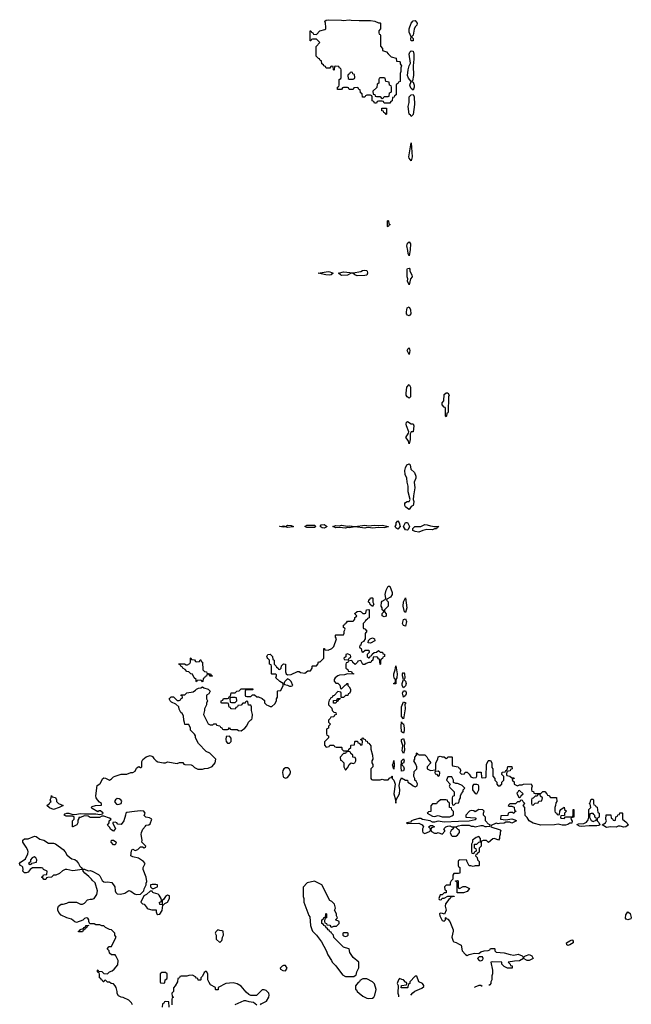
# Model space of a CAD drawing. Header units: inches. Extents: x 1980008 to 2252673, y 74414 to 260562.
# Tile 165 of 228: x 2185461 to 2191786, y 166096 to 176267. Entities that reach past the tile are written whole.
import ezdxf

# ---------------------------------------------------------------- set-up
doc = ezdxf.new("R2010")
doc.units = ezdxf.units.IN
doc.header["$MEASUREMENT"] = 0
for name, color, linetype in [('C1186', 7, 'Continuous'), ('C1187', 7, 'Continuous'), ('C1196', 7, 'Continuous')]:
    doc.layers.add(name, color=color, linetype=linetype)

msp = doc.modelspace()

# ---------------------------------------------------------------- linework, layer by layer
at = {"layer": 'C1186', "color": 5, "elevation": 60}
for points in [[(2186628, 166090), (2186618, 166110), (2186590, 166138), (2186530, 166168), (2186509, 166169), (2186483, 166183), (2186468, 166208), (2186469, 166230), (2186458, 166270), (2186448, 166288), (2186430, 166306), (2186406, 166310), (2186390, 166326), (2186370, 166326), (2186350, 166346), (2186338, 166342), (2186330, 166328), (2186326, 166330), (2186322, 166342), (2186307, 166347), (2186302, 166362), (2186288, 166368), (2186287, 166407), (2186282, 166422), (2186270, 166426), (2186267, 166433), (2186266, 166450), (2186270, 166454), (2186278, 166438), (2186310, 166434), (2186333, 166413), (2186370, 166412), (2186389, 166431), (2186418, 166442), (2186440, 166460), (2186476, 166504), (2186478, 166550), (2186456, 166596), (2186450, 166606), (2186410, 166606), (2186390, 166626), (2186386, 166650), (2186366, 166670), (2186387, 166693), (2186410, 166694), (2186436, 166744), (2186458, 166790), (2186446, 166810), (2186446, 166830), (2186410, 166866), (2186390, 166868), (2186350, 166888), (2186330, 166908), (2186310, 166908), (2186290, 166918), (2186250, 166918), (2186230, 166926), (2186186, 166926), (2186178, 166950), (2186178, 166970), (2186167, 166987), (2186150, 166988), (2186130, 166982), (2186114, 166966), (2186050, 166942), (2186030, 166949), (2185997, 166977), (2185948, 166990), (2185890, 167018), (2185865, 167045), (2185855, 167070), (2185855, 167090), (2185864, 167110), (2185890, 167131), (2185910, 167131), (2185950, 167141), (2185970, 167151), (2185990, 167151), (2186050, 167151), (2186090, 167131), (2186110, 167131), (2186130, 167142), (2186164, 167176), (2186190, 167183), (2186210, 167181), (2186232, 167188), (2186259, 167230), (2186267, 167270), (2186242, 167350), (2186210, 167378), (2186204, 167390), (2186177, 167417), (2186134, 167450), (2186118, 167470), (2186118, 167478), (2186107, 167487), (2186010, 167475), (2185950, 167489), (2185930, 167489), (2185904, 167476), (2185874, 167446), (2185834, 167430), (2185811, 167429), (2185790, 167409), (2185753, 167407), (2185738, 167402), (2185730, 167386), (2185710, 167386), (2185702, 167402), (2185686, 167410), (2185702, 167418), (2185707, 167433), (2185742, 167438), (2185746, 167470), (2185708, 167488), (2185702, 167502), (2185687, 167507), (2185593, 167507), (2185570, 167488), (2185550, 167462), (2185530, 167455), (2185510, 167455), (2185495, 167470), (2185499, 167490), (2185494, 167514), (2185484, 167524), (2185468, 167530), (2185461, 167550), (2185470, 167565), (2185499, 167581), (2185520, 167600), (2185545, 167650), (2185549, 167670), (2185545, 167690), (2185530, 167718), (2185494, 167770), (2185495, 167790), (2185510, 167805), (2185550, 167807), (2185614, 167834), (2185631, 167831), (2185670, 167803), (2185710, 167791), (2185761, 167761), (2185810, 167761), (2185830, 167754), (2185910, 167695), (2185933, 167670), (2185950, 167641), (2185976, 167615), (2185999, 167599), (2186030, 167591), (2186050, 167579), (2186070, 167551), (2186083, 167523), (2186098, 167510), (2186110, 167492), (2186130, 167491), (2186170, 167476), (2186190, 167477), (2186210, 167471), (2186276, 167436), (2186290, 167422), (2186314, 167374), (2186330, 167361), (2186350, 167357), (2186370, 167362), (2186413, 167353), (2186444, 167310), (2186448, 167268), (2186456, 167250), (2186470, 167239), (2186505, 167235), (2186550, 167245), (2186590, 167271), (2186610, 167265), (2186650, 167236), (2186670, 167231), (2186710, 167234), (2186746, 167270), (2186748, 167290), (2186769, 167331), (2186769, 167349), (2186775, 167365), (2186769, 167410), (2186738, 167490), (2186738, 167510), (2186758, 167550), (2186742, 167570), (2186690, 167605), (2186630, 167620), (2186609, 167630), (2186618, 167682), (2186625, 167695), (2186630, 167698), (2186654, 167686), (2186684, 167696), (2186710, 167722), (2186730, 167722), (2186750, 167714), (2186762, 167718), (2186766, 167730), (2186726, 167770), (2186729, 167790), (2186717, 167850), (2186721, 167870), (2186736, 167904), (2186762, 167938), (2186770, 167945), (2186798, 167950), (2186810, 167962), (2186828, 168010), (2186802, 168022), (2186766, 168030), (2186750, 168046), (2186758, 168070), (2186746, 168090), (2186710, 168093), (2186650, 168089), (2186570, 168077), (2186558, 168070), (2186556, 168050), (2186537, 167990), (2186510, 167955), (2186476, 167956), (2186466, 167970), (2186450, 167978), (2186425, 167975), (2186424, 167964), (2186452, 167912), (2186430, 167886), (2186403, 167903), (2186390, 167926), (2186368, 167948), (2186386, 167970), (2186386, 167990), (2186406, 168010), (2186390, 168018), (2186330, 168038), (2186310, 168038), (2186287, 168027), (2186190, 168026), (2186170, 168038), (2186130, 168042), (2186086, 168026), (2186074, 168026), (2186074, 168014), (2186062, 167998), (2186061, 167970), (2186051, 167950), (2186010, 167929), (2186006, 167930), (2186006, 167990), (2186026, 168010), (2186026, 168030), (2186010, 168038), (2185942, 168038), (2185922, 168050), (2185930, 168062), (2185949, 168071), (2185970, 168071), (2186000, 168060), (2186030, 168056), (2186090, 168066), (2186130, 168062), (2186250, 168065), (2186290, 168058), (2186316, 168064), (2186326, 168070), (2186296, 168096), (2186284, 168096), (2186270, 168086), (2186210, 168118), (2186202, 168130), (2186210, 168138), (2186246, 168150), (2186306, 168154), (2186308, 168170), (2186285, 168185), (2186267, 168207), (2186253, 168230), (2186249, 168250), (2186264, 168356), (2186290, 168372), (2186298, 168382), (2186316, 168424), (2186330, 168434), (2186347, 168433), (2186390, 168411), (2186410, 168425), (2186430, 168446), (2186447, 168453), (2186512, 168472), (2186570, 168472), (2186610, 168492), (2186630, 168492), (2186655, 168505), (2186670, 168534), (2186686, 168550), (2186692, 168552), (2186710, 168542), (2186718, 168542), (2186726, 168550), (2186723, 168603), (2186734, 168626), (2186769, 168651), (2186810, 168665), (2186836, 168656), (2186850, 168634), (2186872, 168612), (2186890, 168602), (2186950, 168591), (2186970, 168591), (2186990, 168602), (2187090, 168585), (2187113, 168593), (2187150, 168594), (2187158, 168578), (2187170, 168574), (2187234, 168570), (2187250, 168562), (2187270, 168542), (2187305, 168525), (2187350, 168525), (2187373, 168533), (2187410, 168534), (2187450, 168552), (2187482, 168590), (2187488, 168630), (2187428, 168690), (2187389, 168709), (2187309, 168789), (2187278, 168850), (2187278, 168870), (2187270, 168886), (2187227, 168927), (2187226, 168950), (2187210, 168986), (2187170, 168986), (2187167, 169007), (2187158, 169030), (2187156, 169076), (2187140, 169100), (2187128, 169110), (2187110, 169146), (2187108, 169168), (2187076, 169196), (2187030, 169218), (2187018, 169230), (2187007, 169253), (2187028, 169272), (2187051, 169271), (2187090, 169234), (2187110, 169234), (2187122, 169238), (2187127, 169253), (2187142, 169258), (2187146, 169270), (2187142, 169282), (2187127, 169287), (2187130, 169294), (2187170, 169294), (2187190, 169314), (2187256, 169324), (2187280, 169340), (2187290, 169352), (2187310, 169362), (2187336, 169364), (2187350, 169374), (2187364, 169364), (2187410, 169352), (2187432, 169330), (2187417, 169303), (2187394, 169290), (2187394, 169250), (2187402, 169230), (2187393, 169207), (2187392, 169190), (2187372, 169150), (2187372, 169130), (2187362, 169090), (2187410, 168994), (2187430, 168982), (2187458, 168982), (2187470, 168994), (2187492, 168992), (2187498, 168978), (2187530, 168974), (2187538, 168958), (2187553, 168953), (2187558, 168938), (2187570, 168934), (2187610, 168934), (2187622, 168938), (2187630, 168954), (2187638, 168938), (2187650, 168934), (2187710, 168934), (2187724, 168924), (2187750, 168922), (2187788, 168950), (2187810, 168974), (2187826, 169010), (2187850, 169034), (2187862, 169038), (2187867, 169053), (2187868, 169090), (2187858, 169130), (2187858, 169170), (2187850, 169186), (2187827, 169187), (2187822, 169222), (2187810, 169226), (2187798, 169222), (2187793, 169207), (2187770, 169206), (2187750, 169186), (2187718, 169182), (2187714, 169170), (2187698, 169162), (2187690, 169146), (2187653, 169147), (2187646, 169150), (2187642, 169162), (2187627, 169167), (2187622, 169202), (2187610, 169206), (2187550, 169206), (2187546, 169210), (2187546, 169230), (2187562, 169238), (2187570, 169254), (2187610, 169254), (2187622, 169258), (2187627, 169273), (2187642, 169278), (2187647, 169313), (2187690, 169314), (2187708, 169332), (2187730, 169334), (2187750, 169354), (2187870, 169354), (2187874, 169350), (2187870, 169346), (2187810, 169346), (2187798, 169342), (2187794, 169330), (2187794, 169290), (2187798, 169278), (2187810, 169274), (2187850, 169274), (2187870, 169294), (2187890, 169294), (2187913, 169273), (2187932, 169272), (2187970, 169254), (2187993, 169233), (2187994, 169210), (2188014, 169190), (2188030, 169182), (2188050, 169174), (2188070, 169174), (2188100, 169200), (2188118, 169230), (2188118, 169250), (2188126, 169270), (2188126, 169330), (2188130, 169334), (2188162, 169338), (2188186, 169390), (2188186, 169410), (2188150, 169429), (2188109, 169469), (2188118, 169490), (2188118, 169498), (2188110, 169506), (2188070, 169506), (2188066, 169510), (2188066, 169590), (2188062, 169602), (2188046, 169610), (2188046, 169650), (2188027, 169667), (2188020, 169680), (2188018, 169690), (2188026, 169710), (2188052, 169712), (2188074, 169690), (2188078, 169658), (2188094, 169650), (2188094, 169610), (2188114, 169590), (2188118, 169578), (2188134, 169570), (2188138, 169558), (2188150, 169554), (2188166, 169570), (2188169, 169591), (2188190, 169612), (2188211, 169611), (2188211, 169530), (2188218, 169510), (2188230, 169498), (2188270, 169502), (2188333, 169533), (2188350, 169534), (2188364, 169524), (2188410, 169518), (2188440, 169540), (2188470, 169542), (2188486, 169570), (2188486, 169590), (2188490, 169594), (2188530, 169594), (2188546, 169610), (2188550, 169634), (2188570, 169634), (2188606, 169670), (2188606, 169770), (2188614, 169770), (2188618, 169758), (2188650, 169754), (2188690, 169772), (2188709, 169791), (2188738, 169870), (2188726, 169890), (2188726, 169910), (2188730, 169914), (2188810, 169914), (2188818, 169930), (2188818, 169950), (2188826, 169970), (2188822, 169982), (2188808, 169988), (2188809, 170000)], [(2189014, 170000), (2189014, 169990), (2189018, 169978), (2189030, 169974), (2189052, 169950), (2189033, 169927), (2189034, 169870), (2189017, 169843), (2188994, 169830), (2188990, 169806), (2188978, 169802), (2188974, 169790), (2188978, 169778), (2188992, 169770), (2188998, 169738), (2189010, 169734), (2189033, 169753), (2189070, 169754), (2189074, 169730), (2189054, 169710), (2189054, 169690), (2189070, 169674), (2189082, 169678), (2189087, 169693), (2189102, 169698), (2189107, 169713), (2189126, 169730), (2189150, 169734), (2189170, 169752), (2189190, 169734), (2189213, 169733), (2189218, 169718), (2189232, 169712), (2189232, 169688), (2189218, 169682), (2189213, 169667), (2189198, 169662), (2189194, 169650), (2189194, 169610), (2189190, 169606), (2189182, 169662), (2189170, 169666), (2189162, 169682), (2189150, 169686), (2189118, 169682), (2189114, 169650), (2189098, 169642), (2189093, 169627), (2189070, 169626), (2189044, 169616), (2189030, 169606), (2189010, 169606), (2188990, 169646), (2188958, 169642), (2188954, 169630), (2188930, 169606), (2188907, 169627), (2188902, 169642), (2188890, 169646), (2188858, 169642), (2188853, 169627), (2188838, 169622), (2188834, 169610), (2188834, 169570), (2188853, 169553), (2188858, 169538), (2188893, 169533), (2188898, 169518), (2188913, 169513), (2188913, 169507), (2188850, 169509), (2188820, 169500), (2188770, 169495), (2188750, 169489), (2188725, 169470), (2188712, 169450), (2188713, 169433), (2188730, 169414), (2188752, 169412), (2188773, 169393), (2188778, 169358), (2188790, 169354), (2188827, 169393), (2188842, 169398), (2188846, 169410), (2188851, 169411), (2188854, 169410), (2188854, 169390), (2188870, 169374), (2188882, 169350), (2188882, 169330), (2188873, 169307), (2188858, 169302), (2188853, 169287), (2188830, 169286), (2188810, 169266), (2188786, 169266), (2188786, 169310), (2188782, 169322), (2188750, 169326), (2188713, 169287), (2188698, 169282), (2188693, 169267), (2188678, 169262), (2188673, 169247), (2188662, 169238), (2188654, 169210), (2188654, 169190), (2188690, 169154), (2188692, 169132), (2188710, 169114), (2188731, 169111), (2188734, 169090), (2188718, 169082), (2188710, 169066), (2188678, 169062), (2188673, 169047), (2188654, 169030), (2188654, 169010), (2188674, 168990), (2188654, 168970), (2188653, 168947), (2188638, 168942), (2188634, 168930), (2188634, 168890), (2188638, 168878), (2188654, 168870), (2188654, 168850), (2188613, 168807), (2188613, 168773), (2188630, 168754), (2188662, 168758), (2188670, 168774), (2188710, 168774), (2188718, 168758), (2188733, 168753), (2188790, 168754), (2188794, 168750), (2188794, 168730), (2188810, 168714), (2188850, 168714), (2188862, 168718), (2188866, 168730), (2188886, 168750), (2188886, 168770), (2188890, 168774), (2188922, 168778), (2188926, 168810), (2188930, 168814), (2188953, 168813), (2188958, 168798), (2188973, 168793), (2188990, 168774), (2189002, 168778), (2189006, 168810), (2189002, 168822), (2188986, 168830), (2189002, 168838), (2189006, 168850), (2189014, 168850), (2189018, 168838), (2189033, 168833), (2189038, 168818), (2189053, 168813), (2189058, 168798), (2189070, 168794), (2189093, 168767), (2189094, 168730), (2189111, 168669), (2189112, 168630), (2189102, 168610), (2189102, 168590), (2189112, 168572), (2189114, 168550), (2189094, 168530), (2189094, 168430), (2189098, 168418), (2189110, 168414), (2189190, 168414), (2189210, 168422), (2189230, 168414), (2189270, 168414), (2189290, 168434), (2189302, 168438), (2189310, 168454), (2189314, 168454), (2189312, 168430), (2189330, 168412), (2189343, 168370), (2189331, 168270), (2189346, 168210), (2189350, 168174), (2189355, 168210), (2189389, 168270), (2189393, 168310), (2189384, 168356), (2189397, 168403), (2189410, 168434), (2189450, 168412), (2189473, 168413), (2189474, 168390), (2189511, 168371), (2189530, 168352), (2189550, 168342), (2189570, 168354), (2189575, 168375), (2189560, 168400), (2189548, 168410), (2189547, 168427), (2189538, 168450), (2189540, 168500), (2189568, 168530), (2189569, 168550), (2189558, 168578), (2189538, 168610), (2189546, 168630), (2189546, 168650), (2189566, 168670), (2189566, 168690), (2189570, 168694), (2189578, 168678), (2189593, 168673), (2189650, 168674), (2189670, 168654), (2189684, 168624), (2189712, 168590), (2189674, 168550), (2189674, 168530), (2189710, 168512), (2189762, 168518), (2189766, 168530), (2189766, 168590), (2189786, 168630), (2189787, 168653), (2189810, 168658), (2189830, 168652), (2189852, 168652), (2189870, 168634), (2189882, 168638), (2189890, 168654), (2189930, 168654), (2189934, 168650), (2189934, 168570), (2189938, 168558), (2189994, 168550), (2190000, 168544)], [(2190000, 168373), (2189990, 168378), (2189970, 168378), (2189948, 168388), (2189946, 168410), (2189930, 168446), (2189890, 168446), (2189874, 168410), (2189914, 168370), (2189902, 168350), (2189910, 168334), (2189954, 168290), (2189954, 168250), (2189938, 168242), (2189934, 168230), (2189934, 168170), (2189938, 168158), (2189950, 168154), (2189970, 168174), (2190000, 168178)], [(2190000, 167983), (2189850, 167977), (2189790, 167989), (2189750, 167978), (2189730, 167978), (2189706, 167990), (2189625, 168005), (2189610, 168014), (2189590, 168014), (2189530, 167999), (2189512, 167990), (2189502, 167978), (2189462, 167970), (2189470, 167965), (2189590, 167967), (2189622, 167950), (2189638, 167930), (2189625, 167910), (2189625, 167885), (2189631, 167871), (2189650, 167862), (2189699, 167881), (2189708, 167890), (2189708, 167910), (2189688, 167930), (2189710, 167942), (2189730, 167942), (2189752, 167930), (2189721, 167919), (2189712, 167910), (2189712, 167890), (2189720, 167880), (2189750, 167865), (2189775, 167865), (2189790, 167872), (2189830, 167854), (2189856, 167884), (2189858, 167890), (2189848, 167910), (2189868, 167930), (2189890, 167936), (2189910, 167939), (2189930, 167931), (2189970, 167931), (2190000, 167939)], [(2190000, 167898), (2189970, 167926), (2189950, 167926), (2189944, 167916), (2189945, 167910), (2189922, 167890), (2189912, 167870), (2189924, 167844), (2189933, 167833), (2189950, 167832), (2189970, 167832), (2189990, 167842), (2190000, 167857)], [(2190000, 167583), (2189998, 167582), (2189994, 167570), (2189994, 167530), (2189998, 167518), (2190000, 167517)], [(2190000, 167449), (2189950, 167446), (2189942, 167430), (2189942, 167390), (2189922, 167370), (2189914, 167350), (2189913, 167327), (2189870, 167326), (2189854, 167310), (2189858, 167278), (2189872, 167272), (2189872, 167248), (2189850, 167246), (2189830, 167226), (2189810, 167226), (2189794, 167190), (2189798, 167178), (2189810, 167174), (2189822, 167178), (2189830, 167194), (2189850, 167194), (2189888, 167212), (2189954, 167214), (2189954, 167210), (2189918, 167202), (2189914, 167190), (2189900, 167180), (2189865, 167135), (2189862, 167110), (2189871, 167069), (2189853, 167027), (2189835, 167035), (2189810, 167038), (2189802, 167030), (2189805, 167010), (2189830, 166962), (2189850, 166954), (2189866, 166970), (2189866, 166990), (2189870, 166994), (2189878, 166978), (2189890, 166974), (2189910, 166952), (2189944, 166864), (2189945, 166850), (2189931, 166790), (2189943, 166750), (2189950, 166741), (2189975, 166735), (2190000, 166721)], [(2190000, 167247), (2189986, 167246), (2189986, 167350), (2189982, 167362), (2189967, 167367), (2189967, 167373), (2189990, 167374), (2189994, 167370), (2189994, 167310), (2189998, 167298), (2190000, 167297)], [(2187950, 166092), (2187958, 166102), (2188015, 166130), (2188039, 166170), (2188042, 166190), (2188038, 166210), (2188010, 166238), (2187990, 166246), (2187970, 166246), (2187910, 166188), (2187850, 166188), (2187830, 166198), (2187802, 166222), (2187750, 166284), (2187710, 166309), (2187670, 166319), (2187594, 166310), (2187514, 166270), (2187513, 166247), (2187490, 166246), (2187486, 166250), (2187486, 166270), (2187436, 166296), (2187420, 166320), (2187406, 166350), (2187407, 166407), (2187398, 166430), (2187390, 166438), (2187370, 166426), (2187352, 166388), (2187334, 166370), (2187334, 166350), (2187330, 166346), (2187307, 166347), (2187302, 166362), (2187290, 166366), (2187280, 166380), (2187250, 166398), (2187210, 166395), (2187190, 166388), (2187130, 166386), (2187118, 166382), (2187114, 166370), (2187098, 166362), (2187094, 166330), (2187070, 166286), (2187053, 166267), (2187052, 166228), (2187034, 166210), (2187038, 166178), (2187052, 166170), (2187038, 166162), (2187034, 166150), (2187034, 166090)], [(2189550, 166388), (2189494, 166330), (2189494, 166310), (2189478, 166302), (2189474, 166270), (2189470, 166266), (2189407, 166267), (2189408, 166292), (2189462, 166298), (2189466, 166310), (2189462, 166322), (2189450, 166326), (2189430, 166348), (2189414, 166354), (2189390, 166362), (2189378, 166350), (2189365, 166310), (2189374, 166290), (2189372, 166210), (2189378, 166190), (2189377, 166174)], [(2189505, 166190), (2189527, 166213), (2189548, 166232), (2189618, 166262), (2189639, 166281), (2189642, 166290), (2189628, 166310), (2189588, 166330), (2189567, 166387), (2189550, 166388)], [(2187007, 166067), (2187002, 166122), (2186970, 166126), (2186958, 166122), (2186953, 166107), (2186938, 166102), (2186933, 166067)], [(2187690, 166094), (2187783, 166137), (2187797, 166137), (2187830, 166125), (2187880, 166120), (2187914, 166090)]]:
    msp.add_lwpolyline(points, dxfattribs=at)
for points in [[(2189090, 169828), (2189066, 169830), (2189067, 169853), (2189086, 169870), (2189110, 169882), (2189130, 169872), (2189134, 169850)], [(2187290, 169634), (2187322, 169638), (2187327, 169653), (2187333, 169653), (2187338, 169638), (2187352, 169632), (2187354, 169550), (2187373, 169533), (2187394, 169530), (2187398, 169518), (2187434, 169510), (2187438, 169498), (2187454, 169490), (2187450, 169486), (2187430, 169486), (2187422, 169502), (2187410, 169506), (2187398, 169502), (2187393, 169487), (2187378, 169482), (2187373, 169467), (2187358, 169462), (2187354, 169430), (2187350, 169426), (2187342, 169442), (2187330, 169446), (2187298, 169442), (2187290, 169426), (2187286, 169430), (2187286, 169450), (2187267, 169467), (2187250, 169506), (2187230, 169509), (2187209, 169529), (2187190, 169535), (2187174, 169554), (2187149, 169570), (2187142, 169582), (2187126, 169590), (2187122, 169602), (2187110, 169606), (2187107, 169613), (2187167, 169613), (2187184, 169604), (2187196, 169604), (2187222, 169618), (2187226, 169630), (2187226, 169670), (2187230, 169674), (2187238, 169658), (2187270, 169654), (2187278, 169638)], [(2188850, 169718), (2188834, 169710), (2188833, 169687), (2188814, 169670), (2188818, 169658), (2188850, 169654), (2188862, 169658), (2188867, 169673), (2188882, 169678), (2188886, 169690), (2188882, 169702)], [(2189330, 169406), (2189328, 169410), (2189342, 169418), (2189346, 169430), (2189346, 169450), (2189338, 169458), (2189330, 169486), (2189329, 169510), (2189344, 169550), (2189350, 169594), (2189363, 169510), (2189361, 169470), (2189351, 169450), (2189350, 169406)], [(2188230, 169458), (2188202, 169430), (2188194, 169410), (2188198, 169398), (2188232, 169392), (2188250, 169382), (2188270, 169382), (2188286, 169390), (2188268, 169430), (2188250, 169448)], [(2189430, 169366), (2189415, 169390), (2189415, 169410), (2189429, 169450), (2189419, 169490), (2189421, 169510), (2189430, 169525), (2189439, 169510), (2189445, 169470), (2189442, 169458), (2189434, 169450), (2189450, 169434), (2189456, 169410), (2189450, 169386)], [(2187690, 169266), (2187650, 169266), (2187638, 169262), (2187634, 169250), (2187638, 169218), (2187650, 169214), (2187690, 169214), (2187706, 169230), (2187702, 169262)], [(2188707, 169207), (2188707, 169233), (2188742, 169238), (2188750, 169254), (2188774, 169254), (2188774, 169250), (2188758, 169242), (2188750, 169226), (2188738, 169222), (2188730, 169208)], [(2189430, 169268), (2189421, 169310), (2189430, 169334), (2189450, 169334), (2189457, 169317), (2189456, 169304), (2189450, 169286)], [(2189430, 169046), (2189409, 169070), (2189409, 169170), (2189430, 169222), (2189454, 169210), (2189445, 169195), (2189446, 169150)], [(2189430, 168898), (2189409, 168910), (2189405, 168970), (2189410, 169014), (2189418, 168998), (2189430, 168994), (2189438, 168950), (2189438, 168922)], [(2187630, 168866), (2187598, 168862), (2187592, 168830), (2187598, 168810), (2187610, 168792), (2187630, 168792), (2187648, 168810), (2187647, 168847)], [(2189430, 168688), (2189416, 168716), (2189422, 168770), (2189409, 168810), (2189410, 168832), (2189430, 168842), (2189445, 168795), (2189438, 168770), (2189440, 168720)], [(2188870, 168706), (2188838, 168702), (2188832, 168688), (2188810, 168686), (2188774, 168650), (2188778, 168618), (2188790, 168614), (2188814, 168590), (2188814, 168550), (2188830, 168514), (2188856, 168544), (2188867, 168573), (2188888, 168592), (2188910, 168582), (2188928, 168592), (2188938, 168610), (2188938, 168630), (2188930, 168646), (2188906, 168650), (2188906, 168670), (2188887, 168687), (2188882, 168702)], [(2189410, 168506), (2189405, 168550), (2189409, 168611), (2189430, 168632), (2189436, 168610), (2189430, 168586), (2189418, 168582), (2189414, 168570), (2189430, 168554), (2189436, 168530), (2189430, 168508)], [(2188230, 168538), (2188210, 168538), (2188192, 168528), (2188182, 168510), (2188178, 168490), (2188186, 168450), (2188190, 168442), (2188210, 168432), (2188230, 168438), (2188255, 168470), (2188262, 168490), (2188260, 168500), (2188248, 168528)], [(2189330, 168526), (2189318, 168570), (2189328, 168590), (2189330, 168614), (2189334, 168570)], [(2189790, 168506), (2189758, 168502), (2189754, 168490), (2189758, 168478), (2189773, 168473), (2189790, 168454), (2189802, 168458), (2189806, 168490)], [(2185810, 168109), (2185770, 168124), (2185742, 168150), (2185769, 168170), (2185776, 168184), (2185786, 168190), (2185778, 168210), (2185788, 168230), (2185790, 168252), (2185798, 168238), (2185831, 168231), (2185842, 168210), (2185842, 168190), (2185862, 168170), (2185912, 168150), (2185871, 168129)], [(2186470, 168222), (2186452, 168210), (2186442, 168190), (2186444, 168184), (2186462, 168162), (2186470, 168159), (2186490, 168164), (2186510, 168172), (2186516, 168196), (2186508, 168210), (2186490, 168219)], [(2189868, 168208), (2189813, 168207), (2189790, 168186), (2189778, 168182), (2189770, 168168), (2189730, 168166), (2189713, 168147), (2189712, 168088), (2189690, 168086), (2189674, 168070), (2189730, 168041), (2189750, 168036), (2189790, 168045), (2189831, 168031), (2189910, 168031), (2189930, 168042), (2189947, 168053), (2189947, 168087), (2189930, 168106), (2189926, 168126), (2189906, 168130), (2189906, 168170), (2189902, 168182), (2189890, 168186), (2189886, 168206)], [(2186430, 167742), (2186409, 167770), (2186410, 167792), (2186430, 167791), (2186454, 167774), (2186458, 167770), (2186456, 167756), (2186450, 167745)], [(2185610, 167618), (2185592, 167608), (2185574, 167590), (2185574, 167566), (2185558, 167562), (2185554, 167550), (2185570, 167542), (2185586, 167550), (2185586, 167554), (2185635, 167565), (2185638, 167590), (2185628, 167608)], [(2186870, 167335), (2186830, 167335), (2186814, 167330), (2186814, 167310), (2186830, 167294), (2186850, 167294), (2186870, 167302), (2186886, 167310), (2186886, 167330)], [(2188510, 167369), (2188434, 167350), (2188393, 167307), (2188391, 167210), (2188398, 167190), (2188398, 167150), (2188450, 167014), (2188460, 167000), (2188467, 166910), (2188481, 166870), (2188490, 166852), (2188531, 166811), (2188581, 166741), (2188631, 166651), (2188647, 166607), (2188685, 166550), (2188691, 166531), (2188730, 166492), (2188800, 166400), (2188830, 166385), (2188910, 166382), (2188918, 166382), (2188930, 166394), (2188942, 166398), (2188946, 166430), (2188956, 166444), (2188967, 166473), (2188968, 166530), (2188910, 166578), (2188875, 166630), (2188868, 166668), (2188830, 166678), (2188810, 166688), (2188710, 166786), (2188706, 166810), (2188686, 166830), (2188682, 166842), (2188670, 166846), (2188662, 166862), (2188650, 166866), (2188642, 166882), (2188630, 166886), (2188622, 166902), (2188606, 166910), (2188602, 166922), (2188586, 166930), (2188586, 166970), (2188602, 166978), (2188607, 166993), (2188622, 166998), (2188626, 167030), (2188630, 167034), (2188634, 167030), (2188634, 166990), (2188618, 166982), (2188614, 166950), (2188618, 166938), (2188634, 166930), (2188638, 166918), (2188670, 166914), (2188678, 166898), (2188690, 166894), (2188710, 166902), (2188736, 166904), (2188766, 166930), (2188766, 166950), (2188726, 166970), (2188746, 166990), (2188738, 167010), (2188738, 167030), (2188718, 167070), (2188728, 167090), (2188715, 167130), (2188690, 167158), (2188668, 167170), (2188586, 167330)], [(2186830, 167266), (2186810, 167266), (2186772, 167230), (2186745, 167215), (2186714, 167150), (2186733, 167133), (2186750, 167132), (2186778, 167090), (2186790, 167083), (2186829, 167071), (2186873, 167073), (2186872, 167050), (2186878, 167030), (2186890, 167024), (2186910, 167027), (2186935, 167065), (2186940, 167120), (2186950, 167122), (2186962, 167138), (2186990, 167151), (2187012, 167190), (2187010, 167218), (2186990, 167224), (2186970, 167209), (2186950, 167178), (2186934, 167170), (2186933, 167133), (2186938, 167122), (2186910, 167126), (2186908, 167150), (2186926, 167154), (2186928, 167172), (2186924, 167190), (2186905, 167225), (2186894, 167234), (2186846, 167246), (2186838, 167250)], [(2186070, 166846), (2186068, 166850), (2186082, 166858), (2186086, 166870), (2186122, 166878), (2186126, 166890), (2186142, 166898), (2186146, 166910), (2186174, 166914), (2186174, 166910), (2186158, 166902), (2186150, 166886), (2186138, 166882), (2186130, 166866), (2186118, 166862), (2186110, 166846)], [(2187510, 166866), (2187490, 166846), (2187482, 166830), (2187492, 166812), (2187494, 166770), (2187530, 166734), (2187550, 166754), (2187555, 166765), (2187558, 166790), (2187568, 166810), (2187566, 166850), (2187556, 166856), (2187530, 166858)], [(2188850, 166835), (2188810, 166835), (2188802, 166830), (2188802, 166810), (2188810, 166802), (2188830, 166798), (2188850, 166802), (2188858, 166810), (2188858, 166830)], [(2188210, 166498), (2188190, 166498), (2188174, 166490), (2188154, 166470), (2188158, 166458), (2188184, 166444), (2188210, 166442), (2188226, 166470)], [(2186970, 166426), (2186930, 166426), (2186914, 166410), (2186914, 166330), (2186918, 166318), (2186950, 166314), (2186962, 166318), (2186966, 166350), (2186982, 166358), (2186986, 166370), (2186986, 166410)], [(2189050, 166358), (2189010, 166358), (2188978, 166342), (2188974, 166330), (2188960, 166320), (2188933, 166287), (2188934, 166250), (2188945, 166245), (2188952, 166230), (2188971, 166210), (2189010, 166181), (2189050, 166161), (2189070, 166156), (2189110, 166161), (2189122, 166170), (2189135, 166190), (2189149, 166250), (2189130, 166308), (2189110, 166328)]]:
    msp.add_lwpolyline(points, close=True, dxfattribs=at)
at = {"layer": 'C1187', "color": 5, "elevation": 60}
for points in [[(2188810, 176259), (2188870, 176266), (2188890, 176261), (2188970, 176257), (2189090, 176259), (2189134, 176250), (2189170, 176234), (2189190, 176234), (2189194, 176230), (2189193, 176173), (2189174, 176150), (2189174, 176130), (2189178, 176118), (2189190, 176114), (2189192, 176108), (2189193, 175993), (2189214, 175970), (2189214, 175950), (2189255, 175935), (2189270, 175914), (2189302, 175882), (2189354, 175870), (2189358, 175838), (2189390, 175834), (2189394, 175830), (2189394, 175810), (2189411, 175791), (2189402, 175770), (2189402, 175730), (2189394, 175710), (2189394, 175630), (2189378, 175622), (2189373, 175607), (2189358, 175602), (2189354, 175590), (2189354, 175490), (2189338, 175482), (2189333, 175467), (2189318, 175462), (2189313, 175427), (2189298, 175422), (2189290, 175406), (2189230, 175406), (2189222, 175422), (2189210, 175426), (2189170, 175426), (2189158, 175422), (2189150, 175406), (2189130, 175406), (2189122, 175422), (2189106, 175430), (2189106, 175470), (2189102, 175482), (2189090, 175486), (2189050, 175486), (2189038, 175482), (2189030, 175466), (2189007, 175467), (2189002, 175502), (2188986, 175510), (2188982, 175542), (2188967, 175547), (2188962, 175562), (2188950, 175566), (2188918, 175562), (2188910, 175546), (2188870, 175546), (2188862, 175562), (2188850, 175566), (2188810, 175566), (2188798, 175562), (2188790, 175546), (2188747, 175547), (2188746, 175570), (2188762, 175578), (2188766, 175590), (2188766, 175650), (2188782, 175658), (2188786, 175670), (2188786, 175750), (2188782, 175762), (2188767, 175767), (2188762, 175782), (2188730, 175786), (2188718, 175782), (2188714, 175750), (2188710, 175746), (2188706, 175750), (2188702, 175782), (2188690, 175786), (2188678, 175782), (2188670, 175766), (2188630, 175766), (2188622, 175782), (2188606, 175790), (2188602, 175802), (2188586, 175810), (2188582, 175842), (2188570, 175846), (2188562, 175862), (2188550, 175866), (2188526, 175890), (2188526, 175990), (2188566, 176030), (2188530, 176066), (2188490, 176066), (2188478, 176062), (2188473, 176047), (2188466, 176050), (2188466, 176150), (2188473, 176153), (2188478, 176138), (2188494, 176130), (2188498, 176118), (2188530, 176114), (2188566, 176150), (2188616, 176164), (2188627, 176173), (2188628, 176190), (2188624, 176230), (2188617, 176250), (2188630, 176263), (2188650, 176267), (2188790, 176263)], [(2189530, 176049), (2189509, 176050), (2189505, 176070), (2189509, 176090), (2189490, 176138), (2189490, 176174), (2189508, 176232), (2189530, 176256), (2189550, 176258), (2189571, 176230), (2189567, 176210), (2189550, 176193), (2189542, 176170), (2189530, 176106), (2189514, 176090), (2189530, 176074)], [(2189530, 175538), (2189510, 175555), (2189501, 175570), (2189497, 175590), (2189509, 175630), (2189482, 175662), (2189473, 175690), (2189480, 175750), (2189490, 175790), (2189502, 175818), (2189490, 175910), (2189497, 175930), (2189510, 175946), (2189530, 175942), (2189536, 175910), (2189538, 175858), (2189531, 175790), (2189535, 175690), (2189524, 175636), (2189514, 175630), (2189530, 175622), (2189541, 175590), (2189541, 175570)], [(2188890, 175726), (2188878, 175722), (2188873, 175707), (2188858, 175702), (2188854, 175690), (2188858, 175658), (2188870, 175654), (2188910, 175654), (2188922, 175658), (2188926, 175670), (2188922, 175702), (2188907, 175707), (2188902, 175722)], [(2189230, 175666), (2189190, 175666), (2189178, 175662), (2189174, 175650), (2189174, 175610), (2189158, 175602), (2189153, 175567), (2189114, 175530), (2189118, 175498), (2189133, 175493), (2189138, 175478), (2189150, 175474), (2189190, 175474), (2189198, 175458), (2189210, 175454), (2189222, 175458), (2189230, 175474), (2189270, 175474), (2189282, 175478), (2189286, 175510), (2189302, 175518), (2189306, 175530), (2189306, 175570), (2189302, 175582), (2189286, 175590), (2189282, 175622), (2189247, 175627), (2189242, 175662)], [(2189510, 175266), (2189501, 175281), (2189489, 175290), (2189478, 175370), (2189489, 175410), (2189489, 175470), (2189510, 175492), (2189530, 175494), (2189541, 175470), (2189543, 175390), (2189530, 175286)], [(2189250, 175286), (2189242, 175302), (2189227, 175307), (2189222, 175322), (2189207, 175327), (2189207, 175353), (2189253, 175353), (2189254, 175290)], [(2189510, 174809), (2189490, 174835), (2189485, 174850), (2189510, 174994), (2189520, 174850)], [(2189270, 174126), (2189266, 174130), (2189266, 174190), (2189270, 174194), (2189274, 174190), (2189278, 174158), (2189292, 174150), (2189278, 174142)], [(2189490, 173829), (2189478, 173850), (2189476, 173884), (2189465, 173930), (2189470, 173958), (2189490, 173971), (2189501, 173950), (2189499, 173890)], [(2188670, 173627), (2188626, 173630), (2188549, 173650), (2188650, 173667), (2188670, 173664), (2188702, 173650), (2188682, 173630)], [(2188950, 173622), (2188926, 173630), (2188907, 173647), (2188890, 173648), (2188851, 173629), (2188794, 173626), (2188778, 173630), (2188758, 173650), (2188810, 173663), (2188910, 173651), (2188990, 173665), (2189005, 173675), (2189030, 173681), (2189050, 173676), (2189055, 173670), (2189059, 173650), (2189050, 173629), (2189030, 173624)], [(2189490, 173529), (2189470, 173566), (2189475, 173590), (2189468, 173610), (2189467, 173690), (2189470, 173696), (2189490, 173701), (2189496, 173690), (2189496, 173670), (2189516, 173630), (2189519, 173610), (2189501, 173590)], [(2189490, 173209), (2189470, 173216), (2189462, 173230), (2189461, 173250), (2189469, 173290), (2189490, 173301), (2189502, 173270), (2189505, 173230)], [(2189490, 172809), (2189469, 172850), (2189478, 172870), (2189490, 172878), (2189496, 172850)], [(2189490, 172359), (2189469, 172370), (2189459, 172390), (2189457, 172410), (2189466, 172470), (2189490, 172498), (2189501, 172470), (2189503, 172390), (2189501, 172370)], [(2189870, 172166), (2189866, 172170), (2189866, 172250), (2189862, 172262), (2189850, 172266), (2189829, 172289), (2189829, 172309), (2189846, 172330), (2189850, 172394), (2189870, 172414), (2189890, 172414), (2189902, 172390), (2189894, 172370), (2189892, 172212), (2189890, 172206), (2189878, 172202), (2189874, 172170)], [(2189510, 172091), (2189530, 172092), (2189536, 172070), (2189531, 172010), (2189510, 172008), (2189498, 171990), (2189499, 171930), (2189490, 171886), (2189479, 171919), (2189454, 171950), (2189483, 171997), (2189484, 172010), (2189461, 172070), (2189459, 172090), (2189462, 172110), (2189470, 172118)], [(2189490, 171209), (2189470, 171218), (2189450, 171235), (2189444, 171250), (2189443, 171270), (2189450, 171281), (2189468, 171290), (2189489, 171291), (2189498, 171310), (2189479, 171390), (2189479, 171450), (2189469, 171490), (2189466, 171530), (2189448, 171570), (2189444, 171610), (2189450, 171638), (2189465, 171670), (2189490, 171679), (2189499, 171670), (2189506, 171625), (2189544, 171590), (2189559, 171550), (2189556, 171530), (2189539, 171490), (2189546, 171430), (2189533, 171350), (2189531, 171310), (2189536, 171290), (2189535, 171265), (2189530, 171248), (2189510, 171238)], [(2189370, 171004), (2189350, 171018), (2189344, 171030), (2189355, 171050), (2189355, 171070), (2189370, 171091), (2189385, 171070), (2189396, 171030)], [(2189470, 170995), (2189450, 170999), (2189429, 171030), (2189450, 171074), (2189470, 171074), (2189491, 171030), (2189480, 171000)], [(2188230, 171023), (2188210, 171029), (2188190, 171026), (2188148, 171030), (2188150, 171034), (2188170, 171032), (2188190, 171038), (2188210, 171031), (2188230, 171045), (2188270, 171042), (2188294, 171030), (2188290, 171029)], [(2188430, 171021), (2188409, 171030), (2188430, 171045), (2188510, 171045), (2188525, 171030), (2188510, 171021)], [(2188610, 171013), (2188590, 171017), (2188568, 171030), (2188578, 171050), (2188610, 171054), (2188642, 171030), (2188630, 171024)], [(2189070, 171039), (2189126, 171046), (2189170, 171041), (2189210, 171046), (2189274, 171030), (2189270, 171029), (2189230, 171017), (2189170, 171021), (2189110, 171013), (2189090, 171019), (2189050, 171021), (2189030, 171013), (2188930, 171029), (2188870, 171019), (2188850, 171022), (2188830, 171014), (2188770, 171021), (2188730, 171017), (2188698, 171030), (2188730, 171041), (2188770, 171039), (2188790, 171046), (2188850, 171035), (2188870, 171037), (2188930, 171031), (2189030, 171047)], [(2189730, 170998), (2189670, 171001), (2189630, 170989), (2189590, 170974), (2189550, 170979), (2189528, 170990), (2189528, 171010), (2189548, 171032), (2189610, 171031), (2189651, 171051), (2189674, 171050), (2189710, 171037), (2189750, 171031), (2189794, 171030), (2189778, 171022), (2189770, 171006), (2189750, 171006)], [(2189230, 170098), (2189209, 170110), (2189210, 170134), (2189226, 170150), (2189222, 170162), (2189208, 170170), (2189208, 170190), (2189198, 170210), (2189202, 170250), (2189210, 170262), (2189242, 170278), (2189246, 170290), (2189242, 170330), (2189250, 170374), (2189270, 170414), (2189290, 170414), (2189312, 170350), (2189314, 170330), (2189297, 170303), (2189258, 170282), (2189254, 170270), (2189272, 170252), (2189271, 170210), (2189234, 170170), (2189234, 170150), (2189252, 170130), (2189250, 170106)], [(2189110, 170206), (2189087, 170227), (2189082, 170242), (2189068, 170250), (2189070, 170274), (2189082, 170278), (2189090, 170294), (2189110, 170294), (2189112, 170290), (2189112, 170250), (2189122, 170230)], [(2189450, 170142), (2189442, 170150), (2189427, 170210), (2189430, 170254), (2189450, 170294), (2189464, 170190)], [(2189450, 170002), (2189430, 170008), (2189421, 170030), (2189430, 170071), (2189450, 170078), (2189461, 170050)]]:
    msp.add_lwpolyline(points, close=True, dxfattribs=at)
msp.add_lwpolyline([(2188809, 170000), (2188810, 170014), (2188822, 170018), (2188830, 170034), (2188842, 170038), (2188850, 170054), (2188910, 170054), (2188918, 170062), (2188927, 170073), (2188928, 170092), (2188942, 170098), (2188946, 170110), (2188928, 170128), (2188928, 170132), (2188950, 170154), (2188977, 170157), (2188994, 170150), (2189010, 170134), (2189030, 170134), (2189042, 170138), (2189046, 170170), (2189070, 170174), (2189074, 170170), (2189074, 170090), (2189058, 170082), (2189054, 170070), (2189038, 170062), (2189034, 170050), (2189014, 170030), (2189014, 170000)], dxfattribs=at)
at = {"layer": 'C1196', "color": 5, "elevation": 60}
for points in [[(2190000, 168544), (2190010, 168534), (2190022, 168510), (2190014, 168490), (2190030, 168474), (2190062, 168478), (2190067, 168493), (2190090, 168494), (2190110, 168474), (2190125, 168445), (2190150, 168434), (2190182, 168438), (2190187, 168453), (2190190, 168494), (2190233, 168493), (2190238, 168438), (2190250, 168434), (2190282, 168438), (2190286, 168450), (2190288, 168572), (2190306, 168610), (2190310, 168614), (2190330, 168614), (2190342, 168590), (2190344, 168544), (2190354, 168530), (2190353, 168453), (2190374, 168430), (2190374, 168410), (2190394, 168390), (2190394, 168370), (2190410, 168354), (2190430, 168354), (2190438, 168362), (2190446, 168370), (2190446, 168390), (2190466, 168410), (2190466, 168450), (2190446, 168470), (2190450, 168494), (2190482, 168498), (2190487, 168513), (2190502, 168518), (2190508, 168552), (2190550, 168552), (2190554, 168530), (2190538, 168522), (2190533, 168507), (2190498, 168502), (2190494, 168470), (2190498, 168458), (2190530, 168454), (2190550, 168434), (2190570, 168434), (2190574, 168430), (2190558, 168422), (2190554, 168410), (2190573, 168393), (2190574, 168370), (2190610, 168354), (2190630, 168362), (2190656, 168364), (2190670, 168371), (2190750, 168374), (2190762, 168350), (2190754, 168330), (2190754, 168310), (2190758, 168298), (2190773, 168293), (2190778, 168278), (2190790, 168274), (2190850, 168274), (2190870, 168294), (2190890, 168294), (2190914, 168270), (2190918, 168258), (2190933, 168253), (2190950, 168234), (2191013, 168233), (2191014, 168190), (2191004, 168176), (2191002, 168150), (2190994, 168130), (2190994, 168090), (2190998, 168078), (2191013, 168073), (2191018, 168058), (2191030, 168054), (2191042, 168058), (2191046, 168090), (2191058, 168110), (2191090, 168134), (2191094, 168110), (2191114, 168090), (2191094, 168070), (2191094, 168046), (2191058, 168042), (2191054, 168030), (2191058, 168018), (2191090, 168014), (2191106, 168034), (2191170, 168034), (2191182, 168038), (2191186, 168050), (2191186, 168110), (2191192, 168110), (2191192, 168030), (2191173, 168027), (2191162, 168018), (2191164, 168004), (2191173, 167987), (2191171, 167969), (2191150, 167969), (2191130, 167954), (2191105, 167945), (2191070, 167945), (2191030, 167957), (2190990, 167949), (2190850, 167948), (2190770, 167969), (2190728, 167990), (2190710, 168026), (2190688, 168048), (2190686, 168130), (2190666, 168150), (2190686, 168170), (2190667, 168187), (2190662, 168202), (2190650, 168206), (2190638, 168202), (2190633, 168187), (2190610, 168186), (2190590, 168166), (2190530, 168166), (2190514, 168150), (2190524, 168144), (2190550, 168142), (2190573, 168133), (2190578, 168098), (2190590, 168094), (2190592, 168088), (2190578, 168082), (2190570, 168066), (2190558, 168078), (2190530, 168078), (2190514, 168070), (2190510, 168048), (2190438, 168042), (2190434, 168010), (2190490, 168001), (2190550, 168012), (2190582, 168002), (2190598, 167990), (2190550, 167969), (2190530, 167976), (2190490, 167979), (2190470, 167969), (2190423, 167963), (2190410, 167962), (2190390, 167968), (2190338, 167942), (2190334, 167930), (2190430, 167898), (2190438, 167890), (2190431, 167870), (2190431, 167849), (2190422, 167830), (2190422, 167810), (2190412, 167790), (2190370, 167808), (2190353, 167807), (2190310, 167766), (2190287, 167787), (2190253, 167787), (2190238, 167782), (2190234, 167770), (2190234, 167730), (2190214, 167710), (2190212, 167668), (2190198, 167662), (2190190, 167646), (2190178, 167642), (2190174, 167630), (2190192, 167612), (2190194, 167590), (2190214, 167570), (2190214, 167530), (2190210, 167526), (2190170, 167526), (2190150, 167518), (2190127, 167527), (2190110, 167528), (2190086, 167574), (2190086, 167586), (2190013, 167587), (2190000, 167583)], [(2190000, 168178), (2190002, 168178), (2190008, 168212), (2190018, 168230), (2190018, 168250), (2190030, 168274), (2190047, 168293), (2190048, 168312), (2190066, 168330), (2190036, 168356), (2190000, 168373)], [(2190000, 167939), (2190030, 167946), (2190070, 167947), (2190110, 167946), (2190130, 167938), (2190150, 167938), (2190170, 167931), (2190230, 167942), (2190250, 167942), (2190270, 167932), (2190290, 167932), (2190322, 167938), (2190326, 167950), (2190310, 167958), (2190278, 167990), (2190278, 168030), (2190258, 168050), (2190258, 168070), (2190266, 168090), (2190250, 168106), (2190210, 168108), (2190170, 168086), (2190156, 168096), (2190130, 168098), (2190114, 168090), (2190074, 168050), (2190074, 168030), (2190170, 168022), (2190182, 168010), (2190170, 168002), (2190110, 167988), (2190000, 167983)], [(2190000, 167857), (2190009, 167870), (2190009, 167890), (2190000, 167898)], [(2190000, 167517), (2190014, 167510), (2190012, 167450), (2190000, 167449)], [(2190000, 167297), (2190010, 167294), (2190048, 167312), (2190070, 167312), (2190112, 167292), (2190090, 167262), (2190050, 167249), (2190000, 167247)], [(2190000, 166721), (2190026, 166706), (2190038, 166650), (2190070, 166612), (2190090, 166602), (2190109, 166611), (2190164, 166624), (2190210, 166622), (2190230, 166638), (2190266, 166650), (2190307, 166653), (2190322, 166658), (2190330, 166672), (2190370, 166674), (2190374, 166670), (2190374, 166650), (2190390, 166634), (2190470, 166627), (2190534, 166610), (2190570, 166605), (2190615, 166615), (2190656, 166596), (2190665, 166590), (2190670, 166574), (2190678, 166590), (2190690, 166598), (2190731, 166611), (2190758, 166598), (2190772, 166570), (2190730, 166548), (2190709, 166549), (2190670, 166568), (2190630, 166544), (2190577, 166543), (2190514, 166530), (2190534, 166510), (2190538, 166498), (2190553, 166493), (2190554, 166470), (2190550, 166468), (2190506, 166470), (2190470, 166488), (2190448, 166510), (2190446, 166530), (2190350, 166536), (2190332, 166530), (2190351, 166450), (2190351, 166410), (2190342, 166390), (2190342, 166350), (2190334, 166330), (2190334, 166310), (2190324, 166296), (2190313, 166289)], [(2190245, 166281), (2190230, 166289), (2190210, 166289), (2190167, 166273), (2190164, 166271)]]:
    msp.add_lwpolyline(points, dxfattribs=at)
for points in [[(2190187, 168367), (2190153, 168367), (2190142, 168350), (2190145, 168310), (2190170, 168274), (2190190, 168272), (2190209, 168310), (2190208, 168348), (2190202, 168362)], [(2190630, 168306), (2190618, 168302), (2190613, 168287), (2190602, 168278), (2190618, 168238), (2190630, 168234), (2190642, 168238), (2190647, 168253), (2190666, 168270)], [(2190830, 168266), (2190818, 168262), (2190813, 168247), (2190790, 168246), (2190770, 168226), (2190758, 168222), (2190754, 168210), (2190754, 168170), (2190758, 168158), (2190770, 168154), (2190790, 168174), (2190822, 168178), (2190830, 168194), (2190862, 168198), (2190866, 168230), (2190847, 168247), (2190842, 168262)], [(2191430, 167939), (2191350, 167941), (2191270, 167933), (2191250, 167937), (2191226, 167950), (2191226, 167954), (2191240, 167960), (2191296, 167964), (2191321, 167979), (2191339, 168001), (2191348, 168030), (2191347, 168107), (2191366, 168130), (2191362, 168162), (2191349, 168170), (2191362, 168178), (2191366, 168210), (2191370, 168214), (2191390, 168214), (2191394, 168210), (2191394, 168170), (2191398, 168158), (2191413, 168153), (2191418, 168138), (2191433, 168133), (2191438, 168078), (2191454, 168070), (2191452, 168030), (2191438, 168022), (2191434, 168010), (2191434, 167990), (2191450, 167974), (2191462, 167950), (2191450, 167944)], [(2191390, 168066), (2191370, 168066), (2191358, 168062), (2191354, 168030), (2191370, 167994), (2191390, 167985), (2191422, 167998), (2191426, 168010), (2191422, 168022), (2191408, 168028), (2191407, 168047), (2191398, 168058)], [(2191710, 167925), (2191670, 167935), (2191650, 167935), (2191630, 167925), (2191571, 167929), (2191530, 167921), (2191486, 167950), (2191518, 167970), (2191529, 167990), (2191522, 168010), (2191527, 168053), (2191573, 168053), (2191578, 168018), (2191593, 168013), (2191598, 167998), (2191610, 167994), (2191622, 167998), (2191627, 168033), (2191642, 168038), (2191647, 168053), (2191662, 168058), (2191667, 168073), (2191690, 168074), (2191694, 168070), (2191694, 168010), (2191714, 167990), (2191730, 167982), (2191758, 167950), (2191730, 167929)], [(2190210, 167828), (2190182, 167818), (2190142, 167790), (2190142, 167770), (2190134, 167750), (2190134, 167670), (2190138, 167658), (2190150, 167654), (2190162, 167658), (2190167, 167673), (2190182, 167678), (2190186, 167690), (2190182, 167702), (2190166, 167710), (2190166, 167750), (2190190, 167752), (2190210, 167772), (2190226, 167774), (2190228, 167810)], [(2191750, 166969), (2191734, 166974), (2191727, 166987), (2191730, 167022), (2191750, 167052), (2191773, 167033), (2191786, 166994), (2191780, 166980)], [(2191130, 166705), (2191118, 166710), (2191115, 166730), (2191150, 166753), (2191170, 166761), (2191178, 166758), (2191186, 166750), (2191184, 166730), (2191150, 166709)], [(2190247, 166587), (2190213, 166587), (2190194, 166570), (2190214, 166550), (2190230, 166545), (2190250, 166554), (2190254, 166570)]]:
    msp.add_lwpolyline(points, close=True, dxfattribs=at)

doc.saveas('drawing.dxf')
